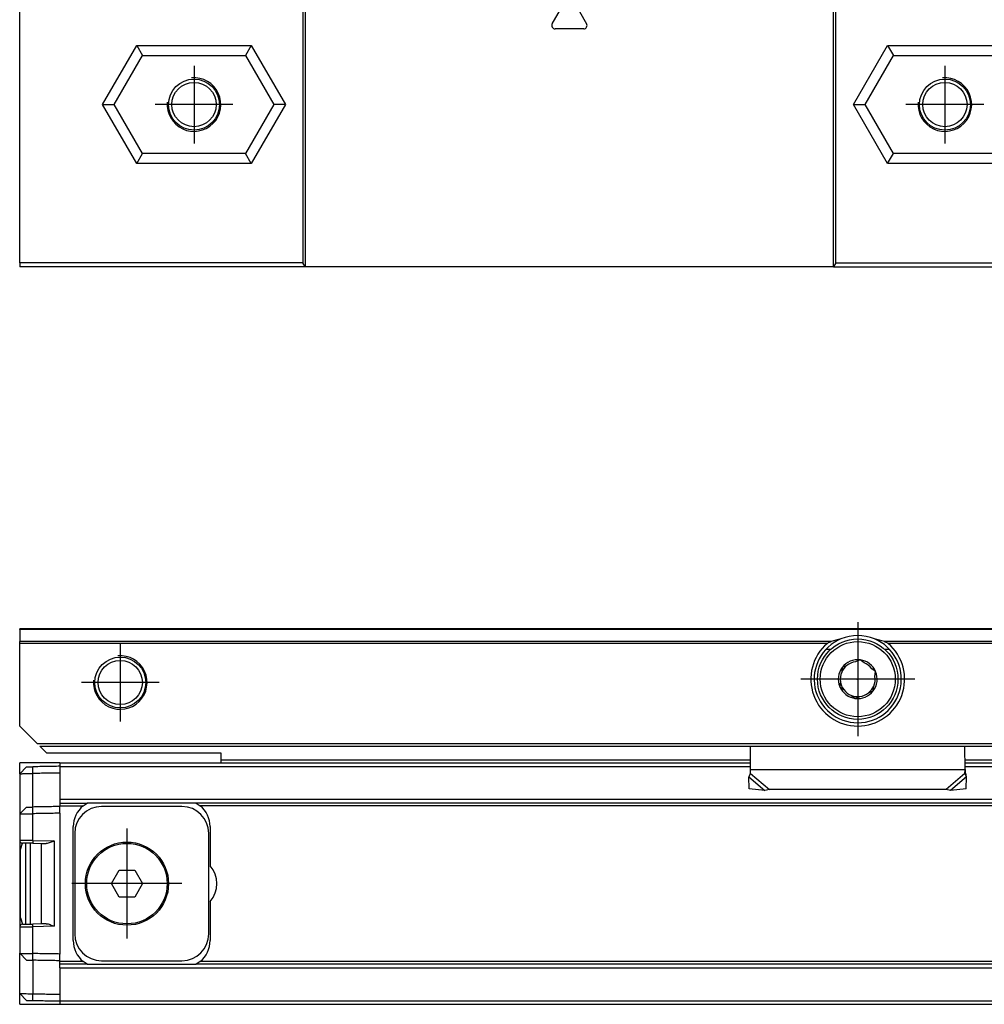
# Model space of a CAD drawing. Header units: millimetres. Extents: x -746 to 1106, y -92 to 517.
# Tile 41 of 55: x 230 to 302, y 11 to 84. Entities that reach past the tile are written whole.
import ezdxf

# ---------------------------------------------------------------- set-up
doc = ezdxf.new("R2010")
doc.units = ezdxf.units.MM
doc.linetypes.add('DOT_CENTER', pattern=[14, 12, -1, 0, -1])
doc.layers.add('1', color=7, linetype='Continuous')

# ---------------------------------------------------------------- blocks, each defined once
blk = doc.blocks.new('CABEZA_ROSCADA_REGLA_SV2-T__22', base_point=(229.75, 65.652))
at = {"color": 7, "linetype": 'Continuous'}
for p, q in [((256.053, 87.752), (256.543, 87.263)), ((263.154, 87.342), (262.744, 87.752)), ((305.347, 87.752), (304.937, 87.342)), ((311.534, 87.263), (312.023, 87.752)), ((229.75, 86.752), (229.75, 85.947)), ((229.75, 86.752), (250.877, 86.752)), ((251.05, 86.752), (250.877, 86.752)), ((250.877, 86.752), (250.877, 65.952)), ((251.05, 86.752), (251.05, 65.652)), ((256.116, 86.752), (251.05, 86.752)), ((256.531, 86.752), (256.116, 86.752)), ((263.153, 86.752), (256.531, 86.752)), ((290.45, 86.752), (263.153, 86.752)), ((290.623, 86.752), (290.45, 86.752)), ((290.45, 65.652), (290.45, 86.752)), ((290.623, 86.752), (304.938, 86.752)), ((290.623, 65.952), (290.623, 86.752)), ((304.938, 86.752), (311.544, 86.752)), ((311.544, 86.752), (311.961, 86.752)), ((311.961, 86.752), (322.75, 86.752)), ((322.75, 86.752), (322.75, 65.952)), ((229.75, 85.747), (229.75, 85.947)), ((229.75, 65.952), (229.75, 85.747)), ((269.466, 83.779), (270.534, 85.628)), ((270.966, 85.628), (272.034, 83.779)), ((271.817, 83.404), (269.683, 83.404)), ((238.478, 82.152), (238.911, 81.402)), ((247.022, 82.152), (246.589, 81.402)), ((294.478, 82.152), (294.911, 81.402)), ((303.022, 82.152), (302.589, 81.402)), ((236.803, 77.752), (238.911, 81.402)), ((238.911, 81.402), (246.589, 81.402)), ((246.589, 81.402), (248.697, 77.752)), ((292.803, 77.752), (294.911, 81.402)), ((294.911, 81.402), (302.589, 81.402)), ((302.589, 81.402), (304.45, 78.18)), ((305.2, 78.381), (304.45, 78.18)), ((304.45, 77.325), (304.45, 78.18)), ((235.937, 77.752), (236.803, 77.752)), ((238.911, 74.102), (236.803, 77.752)), ((248.697, 77.752), (246.589, 74.102)), ((249.563, 77.752), (248.697, 77.752)), ((291.937, 77.752), (292.803, 77.752)), ((294.911, 74.102), (292.803, 77.752)), ((304.45, 77.325), (302.589, 74.102)), ((305.2, 77.124), (304.45, 77.325)), ((238.478, 73.352), (238.911, 74.102)), ((246.589, 74.102), (238.911, 74.102)), ((247.022, 73.352), (246.589, 74.102)), ((294.478, 73.352), (294.911, 74.102)), ((302.589, 74.102), (294.911, 74.102)), ((303.022, 73.352), (302.589, 74.102)), ((229.75, 65.952), (229.75, 65.652)), ((250.877, 65.952), (229.75, 65.952)), ((251.05, 65.652), (229.75, 65.652)), ((251.05, 65.652), (250.877, 65.952)), ((290.45, 65.652), (251.05, 65.652)), ((290.623, 65.952), (290.45, 65.652)), ((290.45, 65.652), (322.75, 65.652)), ((290.623, 65.952), (322.75, 65.952)), ((322.75, 65.652), (322.75, 65.952))]:
    blk.add_line(p, q, dxfattribs=at)
at = {"color": 3, "linetype": 'Continuous'}
for p, q in [((256.211, 87.752), (256.621, 87.342)), ((311.454, 87.342), (311.865, 87.752)), ((263.154, 87.342), (256.621, 87.342)), ((263.199, 87.252), (304.892, 87.252)), ((304.937, 87.342), (311.454, 87.342)), ((235.937, 77.752), (238.478, 82.152)), ((238.478, 82.152), (247.022, 82.152)), ((247.022, 82.152), (249.563, 77.752)), ((291.937, 77.752), (294.478, 82.152)), ((294.478, 82.152), (303.022, 82.152)), ((303.022, 82.152), (305.2, 78.381)), ((305.2, 77.124), (305.2, 78.381)), ((238.478, 73.352), (235.937, 77.752)), ((249.563, 77.752), (247.022, 73.352)), ((294.478, 73.352), (291.937, 77.752)), ((305.2, 77.124), (303.022, 73.352)), ((247.022, 73.352), (238.478, 73.352)), ((303.022, 73.352), (294.478, 73.352))]:
    blk.add_line(p, q, dxfattribs=at)
at = {"color": 7, "linetype": 'Continuous'}
for centre, radius in [((242.75, 77.752), 1.9), ((242.75, 77.752), 1.65), ((298.75, 77.752), 1.9), ((298.75, 77.752), 1.65)]:
    blk.add_circle(centre, radius, dxfattribs=at)
for centre, radius, start, end in [((263.069, 87.244), 0.131, 3.7675, 48.98543), ((305.022, 87.244), 0.13, 131.01243, 176.2306), ((270.75, 85.503), 0.25, 30, 150), ((269.683, 83.654), 0.25, 150, 270), ((271.817, 83.654), 0.25, 270, 30)]:
    blk.add_arc(centre, radius, start, end, dxfattribs=at)
for points, knots in [([(256.116, 86.752), (256.14, 86.756), (256.207, 86.765), (256.321, 86.818), (256.438, 86.914), (256.523, 87.042), (256.563, 87.148), (256.565, 87.226), (256.549, 87.252), (256.543, 87.263)], [0, 0, 0, 0, 0.0741131, 0.2021641, 0.3703055, 0.5215737, 0.6576733, 0.7087042, 0.7462658, 0.7462658, 0.7462658, 0.7462658]), ([(263.199, 87.252), (263.199, 87.187), (263.198, 87.069), (263.185, 86.917), (263.182, 86.811), (263.159, 86.765), (263.153, 86.752)], [0, 0, 0, 0, 0.1945783, 0.3538246, 0.4620183, 0.5052321, 0.5052321, 0.5052321, 0.5052321]), ([(304.938, 86.752), (304.932, 86.765), (304.909, 86.811), (304.906, 86.917), (304.893, 87.069), (304.892, 87.187), (304.892, 87.252)], [0, 0, 0, 0, 0.0431727, 0.1513554, 0.3105983, 0.5051762, 0.5051762, 0.5051762, 0.5051762]), ([(311.534, 87.263), (311.525, 87.243), (311.5, 87.189), (311.532, 87.095), (311.579, 87.002), (311.653, 86.902), (311.757, 86.817), (311.869, 86.765), (311.936, 86.756), (311.961, 86.752)], [0, 0, 0, 0, 0.0620833, 0.1761379, 0.2724647, 0.3813167, 0.5449043, 0.6708686, 0.7457629, 0.7457629, 0.7457629, 0.7457629])]:
    blk.add_open_spline(points, degree=3, knots=knots, dxfattribs=at)
at = {"color": 3, "linetype": 'Continuous'}
for points, knots in [([(256.531, 86.752), (256.545, 86.768), (256.591, 86.816), (256.602, 86.954), (256.625, 87.132), (256.622, 87.27), (256.621, 87.342)], [0, 0, 0, 0, 0.0612673, 0.1973464, 0.391351, 0.6083017, 0.6083017, 0.6083017, 0.6083017]), ([(256.621, 87.342), (256.611, 87.332), (256.592, 87.313), (256.566, 87.287), (256.551, 87.271), (256.544, 87.264), (256.543, 87.263)], [0, 0, 0, 0, 0.0443949, 0.0806482, 0.1079614, 0.1118633, 0.1118633, 0.1118633, 0.1118633]), ([(311.454, 87.342), (311.453, 87.269), (311.451, 87.132), (311.473, 86.954), (311.484, 86.816), (311.53, 86.768), (311.544, 86.752)], [0, 0, 0, 0, 0.2168263, 0.4106589, 0.5465665, 0.6076479, 0.6076479, 0.6076479, 0.6076479]), ([(311.534, 87.263), (311.531, 87.265), (311.526, 87.27), (311.511, 87.286), (311.487, 87.31), (311.465, 87.331), (311.454, 87.342)], [0, 0, 0, 0, 0.0104252, 0.0208504, 0.0659319, 0.1120602, 0.1120602, 0.1120602, 0.1120602])]:
    blk.add_open_spline(points, degree=3, knots=knots, dxfattribs=at)
at = {"layer": '1', "color": 2, "linetype": 'DOT_CENTER'}
for p, q in [((242.75, 80.652), (242.75, 74.852)), ((298.75, 80.652), (298.75, 74.852)), ((245.65, 77.752), (239.85, 77.752)), ((301.65, 77.752), (295.85, 77.752))]:
    blk.add_line(p, q, dxfattribs=at)
at = {"layer": '1', "color": 30, "linetype": 'Continuous'}
for centre in [(242.75, 77.752), (298.75, 77.752)]:
    blk.add_arc(centre, 2, 175, 95, dxfattribs=at)
blk = doc.blocks.new('REGLA_SV2-720-T__25', base_point=(229.75, 65.652))
blk.add_blockref('CABEZA_ROSCADA_REGLA_SV2-T__22', (229.75, 65.652))
blk = doc.blocks.new('Front5', base_point=(317.25, 93.75))
blk.add_blockref('REGLA_SV2-720-T__25', (229.75, 65.652))
blk = doc.blocks.new('CABEZA_ROSCADA_REGLA_SV2-T__42', base_point=(229.75, 10.652))
at = {"color": 7, "linetype": 'Continuous'}
for p, q in [((229.75, 27.85), (229.75, 28.652)), ((232.75, 28.652), (229.75, 28.652)), ((232.75, 28.652), (238.478, 28.652)), ((238.478, 28.652), (244.75, 28.652)), ((244.75, 28.652), (250.877, 28.652)), ((300.25, 28.652), (322.75, 28.652)), ((229.75, 27.85), (229.75, 25.202)), ((229.75, 23.802), (229.75, 22.877)), ((229.75, 22.877), (229.75, 16.428)), ((229.75, 16.428), (229.75, 15.502)), ((229.75, 11.455), (229.75, 14.102)), ((229.75, 10.652), (229.75, 11.455)), ((229.75, 10.652), (232.75, 10.652)), ((232.75, 10.652), (250.877, 10.652)), ((290.623, 10.652), (322.75, 10.652))]:
    blk.add_line(p, q, dxfattribs=at)
blk = doc.blocks.new('REGLA_SV2-720-T__43', base_point=(229.75, 10.652))
at = {"color": 7, "linetype": 'Continuous'}
for p, q in [((232.75, 28.652), (238.478, 28.652)), ((232.75, 28.652), (232.75, 28.402)), ((238.478, 28.652), (244.75, 28.652)), ((244.75, 28.652), (250.877, 28.652)), ((250.877, 28.652), (284.25, 28.652)), ((300.25, 28.652), (322.75, 28.652)), ((229.75, 27.85), (230.25, 28.359)), ((232.75, 28.402), (232.75, 28.384)), ((232.75, 28.384), (232.75, 27.902)), ((229.75, 27.85), (229.75, 25.202)), ((232.75, 27.902), (232.75, 25.921)), ((232.75, 25.921), (232.75, 25.652)), ((230.25, 25.359), (229.75, 24.85)), ((229.75, 25.202), (229.75, 24.85)), ((232.75, 25.652), (232.75, 25.452)), ((232.75, 25.652), (234.782, 25.652)), ((232.75, 25.402), (232.75, 25.452)), ((232.75, 24.902), (232.75, 25.402)), ((234.486, 25.452), (234.782, 25.652)), ((242.918, 25.652), (234.782, 25.652)), ((241.85, 25.402), (235.85, 25.402)), ((1041.582, 25.652), (242.918, 25.652)), ((242.918, 25.652), (243.214, 25.452)), ((229.75, 24.85), (229.75, 23.802)), ((229.75, 23.802), (229.75, 22.877)), ((233.75, 15.402), (233.75, 23.902)), ((243.95, 23.902), (243.95, 20.975)), ((229.75, 22.877), (229.75, 16.428)), ((233.85, 23.402), (233.85, 15.902)), ((243.85, 15.902), (243.85, 23.402)), ((229.8, 22.202), (229.947, 22.677)), ((229.8, 17.102), (229.8, 22.202)), ((230.2, 16.632), (230.2, 22.673)), ((230.55, 19.652), (230.55, 22.666)), ((230.733, 22.663), (231.35, 22.652)), ((231.35, 22.652), (231.736, 22.646)), ((231.35, 22.652), (231.35, 16.652)), ((236.595, 19.652), (237.173, 20.652)), ((237.173, 20.652), (238.327, 20.652)), ((238.327, 20.652), (238.905, 19.652)), ((230.55, 16.639), (230.55, 19.652)), ((237.173, 18.652), (236.595, 19.652)), ((238.905, 19.652), (238.327, 18.652)), ((238.327, 18.652), (237.173, 18.652)), ((243.95, 18.33), (243.95, 15.402)), ((229.8, 17.102), (229.947, 16.628)), ((229.75, 16.428), (229.75, 15.502)), ((231.35, 16.652), (230.732, 16.633)), ((231.736, 16.659), (231.35, 16.652)), ((229.75, 15.502), (229.75, 14.455)), ((229.75, 14.455), (230.25, 13.946)), ((229.75, 14.102), (229.75, 14.455)), ((229.75, 11.455), (229.75, 14.102)), ((232.75, 13.902), (232.75, 14.403)), ((232.75, 13.853), (232.75, 13.902)), ((232.75, 13.652), (232.75, 13.853)), ((232.75, 13.384), (232.75, 13.652)), ((234.782, 13.652), (232.75, 13.652)), ((232.75, 13.384), (232.75, 11.403)), ((234.782, 13.652), (234.486, 13.852)), ((234.782, 13.652), (242.918, 13.652)), ((235.85, 13.902), (241.85, 13.902)), ((243.214, 13.852), (242.918, 13.652)), ((1041.582, 13.652), (242.918, 13.652)), ((230.25, 10.946), (229.75, 11.455)), ((232.75, 11.403), (232.75, 10.921)), ((232.75, 10.921), (232.75, 10.902)), ((232.75, 10.902), (232.75, 10.652)), ((232.75, 10.652), (250.877, 10.652)), ((250.877, 10.652), (290.623, 10.652)), ((290.623, 10.652), (322.75, 10.652))]:
    blk.add_line(p, q, dxfattribs=at)
at = {"color": 3, "linetype": 'Continuous'}
for p, q in [((230.733, 27.867), (230.736, 28.367)), ((232.75, 28.384), (284.25, 28.384)), ((300.25, 28.384), (379.25, 28.384)), ((230.736, 25.367), (230.733, 27.867)), ((1051.75, 25.921), (232.75, 25.921)), ((230.733, 24.867), (230.736, 25.367)), ((232.75, 25.452), (234.486, 25.452)), ((1041.286, 25.452), (243.214, 25.452)), ((230.733, 22.863), (230.733, 24.867)), ((232.75, 24.902), (232.75, 14.403)), ((230.733, 22.863), (232.333, 22.835)), ((232.333, 22.835), (232.333, 16.47)), ((232.333, 16.47), (230.733, 16.442)), ((230.733, 14.438), (230.733, 16.442)), ((230.733, 13.938), (230.733, 14.438)), ((230.733, 13.938), (230.733, 11.438)), ((234.486, 13.852), (232.75, 13.853)), ((232.75, 13.384), (1051.75, 13.384)), ((1041.286, 13.852), (243.214, 13.852)), ((230.736, 10.938), (230.733, 11.438)), ((232.75, 10.921), (1051.75, 10.921))]:
    blk.add_line(p, q, dxfattribs=at)
at = {"color": 7, "linetype": 'Continuous'}
for radius in [3.1, 3]:
    blk.add_circle((237.75, 19.652), radius, dxfattribs=at)
for centre, radius, start, end in [((235.75, 23.902), 2, 129.19497, 180), ((235.85, 23.402), 2, 90, 180), ((241.85, 23.402), 2, 360, 90), ((241.95, 23.902), 2, 0, 50.80503), ((229.95, 22.877), 0.2, 179.99999, 269.00001), ((242.45, 19.652), 2, 318.59038, 41.40962), ((229.95, 16.428), 0.2, 91.00001, 179.99999), ((235.85, 15.902), 2, 180, 270), ((241.85, 15.902), 2, 270, 0), ((235.75, 15.402), 2, 180, 230.80503), ((241.95, 15.402), 2, 309.19497, 0)]:
    blk.add_arc(centre, radius, start, end, dxfattribs=at)
for points, knots in [([(230.25, 28.359), (230.274, 28.359), (230.321, 28.36), (230.422, 28.362), (230.561, 28.364), (230.676, 28.366), (230.736, 28.367)], [0, 0, 0, 0, 0.0707996, 0.1415992, 0.3052437, 0.4859085, 0.4859085, 0.4859085, 0.4859085]), ([(232.75, 28.402), (232.583, 28.4), (232.25, 28.394), (231.747, 28.385), (231.242, 28.376), (230.904, 28.37), (230.736, 28.367)], [0, 0, 0, 0, 0.500077, 1.000155, 1.508556, 2.014552, 2.014552, 2.014552, 2.014552]), ([(229.75, 27.85), (229.753, 27.85), (229.766, 27.85), (229.799, 27.851), (229.857, 27.852), (229.941, 27.853), (230.071, 27.856), (230.248, 27.859), (230.434, 27.862), (230.599, 27.865), (230.688, 27.866), (230.733, 27.867)], [0, 0, 0, 0, 0.0098667, 0.0394104, 0.0991166, 0.1836211, 0.2910939, 0.4876034, 0.7157254, 0.8481137, 0.9826962, 0.9826962, 0.9826962, 0.9826962]), ([(232.75, 27.902), (232.583, 27.9), (232.25, 27.894), (231.747, 27.885), (231.241, 27.876), (230.902, 27.87), (230.733, 27.867)], [0, 0, 0, 0, 0.500077, 1.000155, 1.508957, 2.017759, 2.017759, 2.017759, 2.017759]), ([(230.25, 25.359), (230.274, 25.359), (230.321, 25.36), (230.422, 25.362), (230.56, 25.364), (230.675, 25.366), (230.736, 25.367)], [0, 0, 0, 0, 0.0707985, 0.1415971, 0.3032069, 0.4859063, 0.4859063, 0.4859063, 0.4859063]), ([(232.75, 25.402), (232.583, 25.4), (232.25, 25.394), (231.747, 25.385), (231.242, 25.376), (230.904, 25.37), (230.736, 25.367)], [0, 0, 0, 0, 0.500077, 1.000155, 1.508556, 2.014552, 2.014552, 2.014552, 2.014552]), ([(229.75, 24.85), (229.753, 24.85), (229.766, 24.85), (229.799, 24.851), (229.857, 24.852), (229.941, 24.853), (230.071, 24.856), (230.248, 24.859), (230.434, 24.862), (230.599, 24.865), (230.688, 24.866), (230.733, 24.867)], [0, 0, 0, 0, 0.0098667, 0.0394104, 0.0991166, 0.1836211, 0.2910939, 0.4876034, 0.7157254, 0.8481137, 0.9826962, 0.9826962, 0.9826962, 0.9826962]), ([(232.75, 24.902), (232.583, 24.9), (232.25, 24.894), (231.747, 24.885), (231.241, 24.876), (230.902, 24.87), (230.733, 24.867)], [0, 0, 0, 0, 0.500077, 1.000155, 1.508957, 2.017759, 2.017759, 2.017759, 2.017759]), ([(232.333, 22.835), (232.28, 22.813), (232.179, 22.769), (232.025, 22.709), (231.88, 22.658), (231.781, 22.65), (231.736, 22.646)], [0, 0, 0, 0, 0.170192, 0.3315351, 0.4953645, 0.6290857, 0.6290857, 0.6290857, 0.6290857]), ([(230.733, 22.663), (230.682, 22.664), (230.581, 22.666), (230.428, 22.669), (230.293, 22.671), (230.17, 22.673), (230.061, 22.675), (229.985, 22.676), (229.947, 22.677)], [0, 0, 0, 0, 0.1522312, 0.3018697, 0.4606566, 0.5564981, 0.671328, 0.7861578, 0.7861578, 0.7861578, 0.7861578]), ([(229.947, 16.628), (229.985, 16.629), (230.061, 16.63), (230.17, 16.632), (230.293, 16.634), (230.428, 16.636), (230.581, 16.64), (230.681, 16.635), (230.732, 16.633)], [0, 0, 0, 0, 0.1148298, 0.2296597, 0.3266436, 0.4842881, 0.632734, 0.7853035, 0.7853035, 0.7853035, 0.7853035]), ([(231.736, 16.659), (231.781, 16.655), (231.88, 16.647), (232.025, 16.596), (232.179, 16.536), (232.28, 16.492), (232.333, 16.47)], [0, 0, 0, 0, 0.1337212, 0.2975506, 0.4588938, 0.6290857, 0.6290857, 0.6290857, 0.6290857]), ([(229.75, 14.455), (229.753, 14.455), (229.766, 14.455), (229.799, 14.454), (229.857, 14.453), (229.941, 14.452), (230.071, 14.449), (230.248, 14.446), (230.434, 14.443), (230.599, 14.44), (230.688, 14.439), (230.733, 14.438)], [0, 0, 0, 0, 0.0098667, 0.0394104, 0.0991166, 0.1836211, 0.2910939, 0.4876034, 0.7157254, 0.8481137, 0.9826962, 0.9826962, 0.9826962, 0.9826962]), ([(232.75, 14.403), (232.583, 14.405), (232.25, 14.411), (231.747, 14.42), (231.241, 14.429), (230.902, 14.435), (230.733, 14.438)], [0, 0, 0, 0, 0.500077, 1.000155, 1.508957, 2.017759, 2.017759, 2.017759, 2.017759]), ([(230.25, 13.946), (230.274, 13.946), (230.321, 13.945), (230.423, 13.943), (230.56, 13.941), (230.674, 13.939), (230.733, 13.938)], [0, 0, 0, 0, 0.0707985, 0.1415971, 0.3059877, 0.4826991, 0.4826991, 0.4826991, 0.4826991]), ([(232.75, 13.902), (232.583, 13.905), (232.25, 13.911), (231.747, 13.92), (231.241, 13.929), (230.902, 13.935), (230.733, 13.938)], [0, 0, 0, 0, 0.500077, 1.000155, 1.508957, 2.01776, 2.01776, 2.01776, 2.01776]), ([(229.75, 11.455), (229.753, 11.455), (229.766, 11.455), (229.799, 11.454), (229.857, 11.453), (229.941, 11.452), (230.071, 11.449), (230.248, 11.446), (230.434, 11.443), (230.599, 11.44), (230.688, 11.439), (230.733, 11.438)], [0, 0, 0, 0, 0.0098667, 0.0394104, 0.0991166, 0.1836211, 0.2910939, 0.4876034, 0.7157254, 0.8481137, 0.9826962, 0.9826962, 0.9826962, 0.9826962]), ([(230.733, 11.438), (230.902, 11.435), (231.241, 11.429), (231.747, 11.42), (232.25, 11.411), (232.583, 11.405), (232.75, 11.403)], [0, 0, 0, 0, 0.508802, 1.017604, 1.517682, 2.017759, 2.017759, 2.017759, 2.017759]), ([(230.25, 10.946), (230.274, 10.946), (230.321, 10.945), (230.423, 10.943), (230.562, 10.941), (230.676, 10.939), (230.736, 10.938)], [0, 0, 0, 0, 0.0707996, 0.1415992, 0.307533, 0.4859085, 0.4859085, 0.4859085, 0.4859085]), ([(230.736, 10.938), (230.904, 10.935), (231.242, 10.929), (231.747, 10.92), (232.25, 10.911), (232.583, 10.905), (232.75, 10.902)], [0, 0, 0, 0, 0.505996, 1.014397, 1.514475, 2.014552, 2.014552, 2.014552, 2.014552])]:
    blk.add_open_spline(points, degree=3, knots=knots, dxfattribs=at)
at = {"color": 3, "linetype": 'Continuous'}
for points, knots in [([(230.733, 22.863), (230.672, 22.864), (230.547, 22.866), (230.373, 22.868), (230.202, 22.871), (230.049, 22.873), (229.919, 22.875), (229.836, 22.876), (229.787, 22.876), (229.762, 22.877), (229.75, 22.877)], [0, 0, 0, 0, 0.1807492, 0.3773167, 0.5194186, 0.6955845, 0.8363962, 0.9083777, 0.9455105, 0.9826434, 0.9826434, 0.9826434, 0.9826434]), ([(230.733, 22.863), (230.732, 22.851), (230.732, 22.827), (230.731, 22.79), (230.731, 22.755), (230.731, 22.724), (230.731, 22.702), (230.731, 22.683), (230.732, 22.672), (230.732, 22.664), (230.733, 22.663)], [0, 0, 0, 0, 0.0363888, 0.0736028, 0.1094143, 0.1413872, 0.1661429, 0.176221, 0.19704, 0.2000142, 0.2000142, 0.2000142, 0.2000142]), ([(229.75, 16.428), (229.762, 16.428), (229.787, 16.429), (229.848, 16.429), (229.932, 16.431), (230.043, 16.432), (230.183, 16.434), (230.351, 16.436), (230.543, 16.439), (230.668, 16.441), (230.733, 16.442)], [0, 0, 0, 0, 0.0371329, 0.0742657, 0.1833418, 0.2870589, 0.4073989, 0.6053267, 0.7900387, 0.9826434, 0.9826434, 0.9826434, 0.9826434]), ([(230.733, 16.442), (230.732, 16.454), (230.732, 16.478), (230.731, 16.515), (230.731, 16.55), (230.731, 16.581), (230.731, 16.603), (230.731, 16.619), (230.731, 16.627), (230.732, 16.632), (230.732, 16.633)], [0, 0, 0, 0, 0.0363888, 0.0736028, 0.1094143, 0.1413872, 0.1661429, 0.176221, 0.1889806, 0.1908034, 0.1908034, 0.1908034, 0.1908034])]:
    blk.add_open_spline(points, degree=3, knots=knots, dxfattribs=at)
at = {"layer": '1', "color": 2, "linetype": 'DOT_CENTER'}
for p, q in [((237.75, 23.752), (237.75, 15.552)), ((241.85, 19.652), (233.65, 19.652))]:
    blk.add_line(p, q, dxfattribs=at)
blk = doc.blocks.new('SOPORTE_SV2-T__44', base_point=(229.75, 26.593))
at = {"color": 7, "linetype": 'Continuous'}
for p, q in [((229.75, 38.594), (229.75, 38.652)), ((1054.75, 38.652), (229.75, 38.652)), ((229.75, 38.594), (229.75, 37.711)), ((229.75, 37.57), (229.75, 37.711)), ((229.75, 31.402), (229.75, 37.57)), ((289.903, 37.15), (290.263, 37.15)), ((294.237, 37.15), (294.597, 37.15)), ((292.432, 36.341), (292.095, 36.193)), ((292.722, 36.114), (292.432, 36.341)), ((291.095, 35.78), (291.055, 35.414)), ((291.437, 35.917), (291.095, 35.78)), ((293.587, 35.464), (293.29, 35.682)), ((293.535, 35.1), (293.587, 35.464)), ((290.965, 34.705), (290.913, 34.341)), ((290.913, 34.341), (291.21, 34.123)), ((293.063, 33.888), (293.405, 34.025)), ((293.405, 34.025), (293.445, 34.391)), ((291.778, 33.691), (292.068, 33.464)), ((292.068, 33.464), (292.405, 33.612)), ((231.056, 30.096), (229.75, 31.402)), ((231.75, 29.402), (231.25, 29.903)), ((231.25, 29.903), (1053.25, 29.903)), ((231.75, 29.402), (244.75, 29.402)), ((244.75, 29.402), (244.75, 28.852)), ((284.25, 28.161), (284.25, 29.903)), ((300.251, 28.161), (300.25, 29.903)), ((244.75, 28.852), (244.75, 28.652)), ((244.75, 28.652), (250.877, 28.652)), ((250.877, 28.652), (284.25, 28.652)), ((300.25, 28.652), (322.75, 28.652)), ((284.25, 27.874), (284.25, 28.161)), ((300.25, 27.874), (300.251, 28.161)), ((284.162, 26.723), (284.141, 27.612)), ((300.359, 27.612), (300.311, 27.782)), ((300.338, 26.723), (300.359, 27.612)), ((285.334, 26.593), (284.162, 26.723)), ((285.664, 26.664), (285.334, 26.593)), ((298.836, 26.664), (285.664, 26.664)), ((299.166, 26.593), (298.836, 26.664)), ((300.338, 26.723), (299.166, 26.593))]:
    blk.add_line(p, q, dxfattribs=at)
at = {"color": 3, "linetype": 'Continuous'}
for p, q in [((1054.75, 38.594), (229.75, 38.594)), ((290.261, 37.711), (229.75, 37.711)), ((289.984, 37.57), (229.75, 37.57)), ((385.261, 37.711), (294.239, 37.711)), ((384.984, 37.57), (294.516, 37.57)), ((231.056, 30.096), (1053.45, 30.103)), ((284.25, 28.852), (244.75, 28.852)), ((379.25, 28.852), (300.25, 28.852)), ((284.25, 28.161), (300.251, 28.161)), ((284.141, 27.612), (285.334, 26.593)), ((284.25, 27.874), (285.664, 26.664)), ((300.25, 27.874), (298.836, 26.664)), ((300.359, 27.612), (299.166, 26.593))]:
    blk.add_line(p, q, dxfattribs=at)
at = {"color": 7, "linetype": 'Continuous'}
for centre, radius in [((292.25, 34.902), 3), ((237.25, 34.652), 1.9), ((237.25, 34.652), 1.65), ((292.25, 34.902), 0.05)]:
    blk.add_circle(centre, radius, dxfattribs=at)
at = {"color": 3, "linetype": 'Continuous'}
blk.add_circle((292.25, 34.902), 2.8, dxfattribs=at)
at = {"color": 7, "linetype": 'Continuous'}
for centre, radius, start, end in [((292.25, 34.902), 3.5, 130.35519, 49.64481), ((292.25, 34.902), 3.25, 112.61986, 67.38014), ((292.358, 31.139), 6.899, 101.35534, 107.69677), ((292.25, 34.902), 3.25, 67.38014, 112.61986), ((292.142, 31.139), 6.899, 72.30323, 78.64466), ((292.25, 34.902), 1.45, 82.78138, 142.78138), ((292.25, 34.902), 1.3, 96.83901, 128.72375), ((292.25, 34.902), 1.45, 82.33106, 82.78138), ((292.25, 34.902), 1.45, 22.78138, 82.33106), ((292.25, 34.902), 1.3, 36.83901, 68.72375), ((292.25, 34.902), 1.45, 142.78138, 202.78138), ((292.25, 34.902), 1.3, 156.83901, 188.72375), ((292.25, 34.902), 1.3, 128.72375, 156.83901), ((292.25, 34.902), 1.45, 322.78138, 22.78138), ((292.25, 34.902), 1.3, 188.72375, 216.83901), ((292.25, 34.902), 1.3, 336.83901, 8.72375), ((292.25, 34.902), 1.45, 202.78138, 262.78138), ((292.25, 34.902), 1.3, 216.83901, 248.72375), ((292.25, 34.902), 1.45, 262.78138, 322.78138), ((292.25, 34.902), 1.3, 276.83901, 308.72375), ((292.25, 34.902), 1.3, 308.72375, 336.83901), ((292.25, 34.902), 1.3, 248.72375, 276.83901), ((301.755, 28.208), 1.505, 180.86892, 181.76746), ((301.755, 28.208), 1.505, 181.76746, 196.44)]:
    blk.add_arc(centre, radius, start, end, dxfattribs=at)
for points, knots in [([(289.984, 37.57), (290.003, 37.585), (290.045, 37.617), (290.111, 37.652), (290.184, 37.685), (290.233, 37.701), (290.261, 37.711)], [0, 0, 0, 0, 0.0733847, 0.1584419, 0.2234097, 0.3132558, 0.3132558, 0.3132558, 0.3132558]), ([(294.239, 37.711), (294.267, 37.701), (294.316, 37.685), (294.389, 37.652), (294.455, 37.617), (294.497, 37.585), (294.516, 37.57)], [0, 0, 0, 0, 0.0898239, 0.1547798, 0.239856, 0.3132558, 0.3132558, 0.3132558, 0.3132558]), ([(284.141, 27.612), (284.15, 27.632), (284.168, 27.674), (284.195, 27.738), (284.223, 27.805), (284.241, 27.85), (284.25, 27.874)], [0, 0, 0, 0, 0.0660342, 0.1356749, 0.2077706, 0.2833141, 0.2833141, 0.2833141, 0.2833141]), ([(300.359, 27.612), (300.35, 27.632), (300.332, 27.674), (300.305, 27.738), (300.277, 27.805), (300.259, 27.85), (300.25, 27.874)], [0, 0, 0, 0, 0.0660342, 0.1356749, 0.2077706, 0.2833141, 0.2833141, 0.2833141, 0.2833141])]:
    blk.add_open_spline(points, degree=3, knots=knots, dxfattribs=at)
at = {"layer": '1', "color": 2, "linetype": 'DOT_CENTER'}
for p, q in [((292.25, 39.152), (292.25, 30.652)), ((237.25, 37.552), (237.25, 31.752)), ((240.15, 34.652), (234.35, 34.652)), ((296.5, 34.902), (288, 34.902))]:
    blk.add_line(p, q, dxfattribs=at)
at = {"layer": '1', "color": 30, "linetype": 'Continuous'}
blk.add_arc((237.25, 34.652), 2, 175, 95, dxfattribs=at)
blk.add_arc((237.25, 34.652), 2, 175, 95, dxfattribs=at)
blk = doc.blocks.new('REGLA_SV2-720-T__45', base_point=(229.75, 10.652))
for name, p in [('SOPORTE_SV2-T__44', (229.75, 26.593)), ('CABEZA_ROSCADA_REGLA_SV2-T__42', (229.75, 10.652)), ('REGLA_SV2-720-T__43', (229.75, 10.652))]:
    blk.add_blockref(name, p)
blk = doc.blocks.new('Top3', base_point=(317.25, 24.652))
blk.add_blockref('REGLA_SV2-720-T__45', (229.75, 10.652))

msp = doc.modelspace()

# ---------------------------------------------------------------- block references
for name, p in [('Front5', (317.25, 93.75)), ('Top3', (317.25, 24.652))]:
    msp.add_blockref(name, p)

doc.saveas('drawing.dxf')
